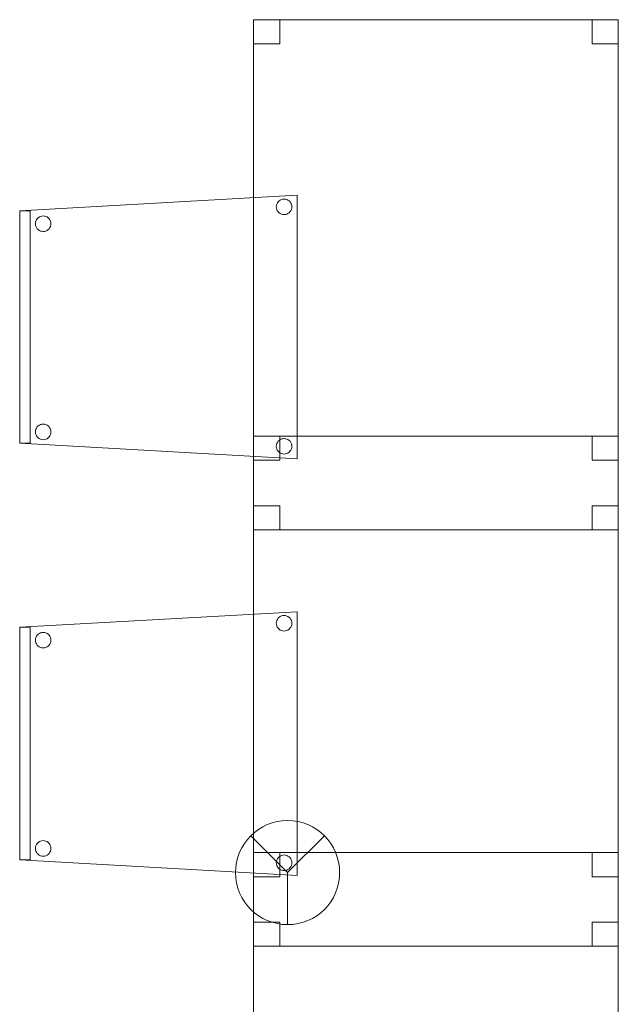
# Model space of a CAD drawing. Header units: metres. Extents: x 391.1 to 427.5, y 12.8 to 28.9.
# Tile 67 of 196: x 413.7 to 414.9, y 14.7 to 16.6. Entities that reach past the tile are written whole.
import ezdxf

# ---------------------------------------------------------------- set-up
doc = ezdxf.new("R2010")
doc.units = ezdxf.units.M
for name, color, linetype, lineweight in [('02_MOBILIARIO', 7, 'Continuous', 18), ('A-DETL-____-MBND', 7, 'Continuous', 18), ('A-DETL-GENF-OTLN', 7, 'Continuous', 18)]:
    doc.layers.add(name, color=color, linetype=linetype, lineweight=lineweight)

# ---------------------------------------------------------------- blocks, each defined once
blk = doc.blocks.new('Family - Taula 80X70_PA-152067-03_PCI_P0A')
at = {"layer": 'A-DETL-____-MBND', "color": 253, "true_color": 0xaaaaaa}
for p, q in [((0, 0.9336), (0, 0.98)), ((0, 0.98), (0.05, 0.98)), ((0.05, 0.98), (0, 0.98)), ((0, 0.98), (0, 0.9336)), ((0, 0), (0, 0.98)), ((0, 0.98), (0.7001, 0.98)), ((0.7001, 0.98), (0, 0.98)), ((0, 0.98), (0, 0)), ((0.05, 0.98), (0.05, 0.9336)), ((0.05, 0.9336), (0.05, 0.98)), ((0.6501, 0.9336), (0.6501, 0.98)), ((0.6501, 0.98), (0.7001, 0.98)), ((0.7001, 0.98), (0.6501, 0.98)), ((0.6501, 0.98), (0.6501, 0.9336)), ((0.7001, 0.98), (0.7001, 0)), ((0.7001, 0), (0.7001, 0.98)), ((0.7001, 0.98), (0.7001, 0.9336)), ((0.7001, 0.9336), (0.7001, 0.98)), ((0.05, 0.9336), (0, 0.9336)), ((0, 0.9336), (0.05, 0.9336)), ((0.7001, 0.9336), (0.6501, 0.9336)), ((0.6501, 0.9336), (0.7001, 0.9336)), ((0, 0), (0, 0.0464)), ((0, 0.0464), (0.05, 0.0464)), ((0.05, 0.0464), (0, 0.0464)), ((0, 0.0464), (0, 0)), ((0.05, 0.0464), (0.05, 0)), ((0.05, 0), (0.05, 0.0464)), ((0.6501, 0), (0.6501, 0.0464)), ((0.6501, 0.0464), (0.7001, 0.0464)), ((0.7001, 0.0464), (0.6501, 0.0464)), ((0.6501, 0.0464), (0.6501, 0)), ((0.7001, 0.0464), (0.7001, 0)), ((0.7001, 0), (0.7001, 0.0464)), ((0.7001, 0), (0, 0)), ((0.05, 0), (0, 0)), ((0, 0), (0.05, 0)), ((0.7001, 0), (0.6501, 0)), ((0.6501, 0), (0.7001, 0)), ((0, 0), (0.7001, 0))]:
    blk.add_line(p, q, dxfattribs=at)
blk = doc.blocks.new('Family - Cadira confident_PA-152196-03_PCI_P0A')
at = {"layer": 'A-DETL-____-MBND', "color": 253, "true_color": 0xaaaaaa}
for p, q in [((0, 0.4765), (0.5326, 0.5065)), ((0.5326, 0.5065), (0, 0.4765)), ((0.4946, 0.4918), (0.4961, 0.4939)), ((0.4961, 0.4939), (0.4946, 0.4918)), ((0.4961, 0.4939), (0.498, 0.4957)), ((0.498, 0.4957), (0.4961, 0.4939)), ((0.498, 0.4957), (0.5001, 0.4972)), ((0.5001, 0.4972), (0.498, 0.4957)), ((0.5001, 0.4972), (0.5025, 0.4983)), ((0.5025, 0.4983), (0.5001, 0.4972)), ((0.5025, 0.4983), (0.505, 0.4989)), ((0.505, 0.4989), (0.5025, 0.4983)), ((0.505, 0.4989), (0.5076, 0.4992)), ((0.5076, 0.4992), (0.505, 0.4989)), ((0.5076, 0.4992), (0.5102, 0.4989)), ((0.5102, 0.4989), (0.5076, 0.4992)), ((0.5102, 0.4989), (0.5127, 0.4982)), ((0.5127, 0.4982), (0.5102, 0.4989)), ((0.5127, 0.4982), (0.515, 0.4971)), ((0.515, 0.4971), (0.5127, 0.4982)), ((0.515, 0.4971), (0.5172, 0.4956)), ((0.5172, 0.4956), (0.515, 0.4971)), ((0.5172, 0.4956), (0.519, 0.4938)), ((0.519, 0.4938), (0.5172, 0.4956)), ((0.519, 0.4938), (0.5205, 0.4916)), ((0.5205, 0.4916), (0.519, 0.4938)), ((0.5326, 0.5065), (0.5326, 0)), ((0.5326, 0), (0.5326, 0.5065)), ((0, 0.4765), (0.02, 0.4765)), ((0, 0.03), (0, 0.4765)), ((0.02, 0.4765), (0, 0.4765)), ((0, 0.4765), (0, 0.03)), ((0, 0.03), (0, 0.4765)), ((0, 0.4765), (0, 0.03)), ((0.02, 0.4765), (0.02, 0.03)), ((0.02, 0.03), (0.02, 0.4765)), ((0.4926, 0.4843), (0.4928, 0.4869)), ((0.4928, 0.4869), (0.4926, 0.4843)), ((0.4928, 0.4817), (0.4926, 0.4843)), ((0.4926, 0.4843), (0.4928, 0.4817)), ((0.4928, 0.4869), (0.4935, 0.4894)), ((0.4935, 0.4894), (0.4928, 0.4869)), ((0.4935, 0.4792), (0.4928, 0.4817)), ((0.4928, 0.4817), (0.4935, 0.4792)), ((0.4935, 0.4894), (0.4946, 0.4918)), ((0.4946, 0.4918), (0.4935, 0.4894)), ((0.4945, 0.4768), (0.4935, 0.4792)), ((0.4935, 0.4792), (0.4945, 0.4768)), ((0.496, 0.4747), (0.4945, 0.4768)), ((0.4945, 0.4768), (0.496, 0.4747)), ((0.4979, 0.4728), (0.496, 0.4747)), ((0.496, 0.4747), (0.4979, 0.4728)), ((0.5189, 0.4746), (0.5171, 0.4727)), ((0.5171, 0.4727), (0.5189, 0.4746)), ((0.5204, 0.4767), (0.5189, 0.4746)), ((0.5189, 0.4746), (0.5204, 0.4767)), ((0.5215, 0.4791), (0.5204, 0.4767)), ((0.5204, 0.4767), (0.5215, 0.4791)), ((0.5205, 0.4916), (0.5216, 0.4893)), ((0.5216, 0.4893), (0.5205, 0.4916)), ((0.5222, 0.4816), (0.5215, 0.4791)), ((0.5215, 0.4791), (0.5222, 0.4816)), ((0.5216, 0.4893), (0.5222, 0.4868)), ((0.5222, 0.4868), (0.5216, 0.4893)), ((0.5222, 0.4868), (0.5224, 0.4842)), ((0.5224, 0.4842), (0.5222, 0.4868)), ((0.5224, 0.4842), (0.5222, 0.4816)), ((0.5222, 0.4816), (0.5224, 0.4842)), ((0.0302, 0.4519), (0.0304, 0.4545)), ((0.0304, 0.4545), (0.0302, 0.4519)), ((0.0304, 0.4545), (0.0311, 0.457)), ((0.0311, 0.457), (0.0304, 0.4545)), ((0.0311, 0.457), (0.0322, 0.4594)), ((0.0322, 0.4594), (0.0311, 0.457)), ((0.0322, 0.4594), (0.0337, 0.4615)), ((0.0337, 0.4615), (0.0322, 0.4594)), ((0.0337, 0.4615), (0.0356, 0.4633)), ((0.0356, 0.4633), (0.0337, 0.4615)), ((0.0356, 0.4633), (0.0377, 0.4648)), ((0.0377, 0.4648), (0.0356, 0.4633)), ((0.0377, 0.4648), (0.0401, 0.4659)), ((0.0401, 0.4659), (0.0377, 0.4648)), ((0.0401, 0.4659), (0.0426, 0.4666)), ((0.0426, 0.4666), (0.0401, 0.4659)), ((0.0426, 0.4666), (0.0452, 0.4668)), ((0.0452, 0.4668), (0.0426, 0.4666)), ((0.0452, 0.4668), (0.0478, 0.4666)), ((0.0478, 0.4666), (0.0452, 0.4668)), ((0.0478, 0.4666), (0.0503, 0.4659)), ((0.0503, 0.4659), (0.0478, 0.4666)), ((0.0503, 0.4659), (0.0526, 0.4648)), ((0.0526, 0.4648), (0.0503, 0.4659)), ((0.0526, 0.4648), (0.0548, 0.4633)), ((0.0548, 0.4633), (0.0526, 0.4648)), ((0.0548, 0.4633), (0.0566, 0.4614)), ((0.0566, 0.4614), (0.0548, 0.4633)), ((0.0566, 0.4614), (0.0581, 0.4593)), ((0.0581, 0.4593), (0.0566, 0.4614)), ((0.0581, 0.4593), (0.0592, 0.4569)), ((0.0592, 0.4569), (0.0581, 0.4593)), ((0.0592, 0.4569), (0.0598, 0.4544)), ((0.0598, 0.4544), (0.0592, 0.4569)), ((0.0598, 0.4544), (0.06, 0.4518)), ((0.06, 0.4518), (0.0598, 0.4544)), ((0.5, 0.4713), (0.4979, 0.4728)), ((0.4979, 0.4728), (0.5, 0.4713)), ((0.5023, 0.4702), (0.5, 0.4713)), ((0.5, 0.4713), (0.5023, 0.4702)), ((0.5049, 0.4695), (0.5023, 0.4702)), ((0.5023, 0.4702), (0.5049, 0.4695)), ((0.5074, 0.4693), (0.5049, 0.4695)), ((0.5049, 0.4695), (0.5074, 0.4693)), ((0.51, 0.4695), (0.5074, 0.4693)), ((0.5074, 0.4693), (0.51, 0.4695)), ((0.5126, 0.4702), (0.51, 0.4695)), ((0.51, 0.4695), (0.5126, 0.4702)), ((0.5149, 0.4713), (0.5126, 0.4702)), ((0.5126, 0.4702), (0.5149, 0.4713)), ((0.5171, 0.4727), (0.5149, 0.4713)), ((0.5149, 0.4713), (0.5171, 0.4727)), ((0.0304, 0.4493), (0.0302, 0.4519)), ((0.0302, 0.4519), (0.0304, 0.4493)), ((0.031, 0.4468), (0.0304, 0.4493)), ((0.0304, 0.4493), (0.031, 0.4468)), ((0.0321, 0.4445), (0.031, 0.4468)), ((0.031, 0.4468), (0.0321, 0.4445)), ((0.0336, 0.4423), (0.0321, 0.4445)), ((0.0321, 0.4445), (0.0336, 0.4423)), ((0.0355, 0.4405), (0.0336, 0.4423)), ((0.0336, 0.4423), (0.0355, 0.4405)), ((0.0376, 0.439), (0.0355, 0.4405)), ((0.0355, 0.4405), (0.0376, 0.439)), ((0.0399, 0.4378), (0.0376, 0.439)), ((0.0376, 0.439), (0.0399, 0.4378)), ((0.0424, 0.4372), (0.0399, 0.4378)), ((0.0399, 0.4378), (0.0424, 0.4372)), ((0.045, 0.4369), (0.0424, 0.4372)), ((0.0424, 0.4372), (0.045, 0.4369)), ((0.0476, 0.4371), (0.045, 0.4369)), ((0.045, 0.4369), (0.0476, 0.4371)), ((0.0502, 0.4378), (0.0476, 0.4371)), ((0.0476, 0.4371), (0.0502, 0.4378)), ((0.0525, 0.4389), (0.0502, 0.4378)), ((0.0502, 0.4378), (0.0525, 0.4389)), ((0.0547, 0.4404), (0.0525, 0.4389)), ((0.0525, 0.4389), (0.0547, 0.4404)), ((0.0565, 0.4422), (0.0547, 0.4404)), ((0.0547, 0.4404), (0.0565, 0.4422)), ((0.058, 0.4443), (0.0565, 0.4422)), ((0.0565, 0.4422), (0.058, 0.4443)), ((0.0591, 0.4467), (0.058, 0.4443)), ((0.058, 0.4443), (0.0591, 0.4467)), ((0.0598, 0.4492), (0.0591, 0.4467)), ((0.0591, 0.4467), (0.0598, 0.4492)), ((0.06, 0.4518), (0.0598, 0.4492)), ((0.0598, 0.4492), (0.06, 0.4518)), ((0.0304, 0.0545), (0.0311, 0.057)), ((0.0311, 0.057), (0.0304, 0.0545)), ((0.0311, 0.057), (0.0322, 0.0594)), ((0.0322, 0.0594), (0.0311, 0.057)), ((0.0322, 0.0594), (0.0337, 0.0615)), ((0.0337, 0.0615), (0.0322, 0.0594)), ((0.0337, 0.0615), (0.0356, 0.0633)), ((0.0356, 0.0633), (0.0337, 0.0615)), ((0.0356, 0.0633), (0.0377, 0.0648)), ((0.0377, 0.0648), (0.0356, 0.0633)), ((0.0377, 0.0648), (0.0401, 0.0659)), ((0.0401, 0.0659), (0.0377, 0.0648)), ((0.0401, 0.0659), (0.0426, 0.0666)), ((0.0426, 0.0666), (0.0401, 0.0659)), ((0.0426, 0.0666), (0.0452, 0.0668)), ((0.0452, 0.0668), (0.0426, 0.0666)), ((0.0452, 0.0668), (0.0478, 0.0666)), ((0.0478, 0.0666), (0.0452, 0.0668)), ((0.0478, 0.0666), (0.0503, 0.0659)), ((0.0503, 0.0659), (0.0478, 0.0666)), ((0.0503, 0.0659), (0.0526, 0.0648)), ((0.0526, 0.0648), (0.0503, 0.0659)), ((0.0526, 0.0648), (0.0548, 0.0633)), ((0.0548, 0.0633), (0.0526, 0.0648)), ((0.0548, 0.0633), (0.0566, 0.0614)), ((0.0566, 0.0614), (0.0548, 0.0633)), ((0.0566, 0.0614), (0.0581, 0.0593)), ((0.0581, 0.0593), (0.0566, 0.0614)), ((0.0581, 0.0593), (0.0592, 0.0569)), ((0.0592, 0.0569), (0.0581, 0.0593)), ((0.0592, 0.0569), (0.0598, 0.0544)), ((0.0598, 0.0544), (0.0592, 0.0569)), ((0.0302, 0.0519), (0.0304, 0.0545)), ((0.0304, 0.0545), (0.0302, 0.0519)), ((0.0304, 0.0493), (0.0302, 0.0519)), ((0.0302, 0.0519), (0.0304, 0.0493)), ((0.031, 0.0468), (0.0304, 0.0493)), ((0.0304, 0.0493), (0.031, 0.0468)), ((0.0321, 0.0445), (0.031, 0.0468)), ((0.031, 0.0468), (0.0321, 0.0445)), ((0.0336, 0.0423), (0.0321, 0.0445)), ((0.0321, 0.0445), (0.0336, 0.0423)), ((0.0355, 0.0405), (0.0336, 0.0423)), ((0.0336, 0.0423), (0.0355, 0.0405)), ((0.0376, 0.039), (0.0355, 0.0405)), ((0.0355, 0.0405), (0.0376, 0.039)), ((0.0399, 0.0378), (0.0376, 0.039)), ((0.0376, 0.039), (0.0399, 0.0378)), ((0.0424, 0.0372), (0.0399, 0.0378)), ((0.0399, 0.0378), (0.0424, 0.0372)), ((0.0525, 0.0389), (0.0502, 0.0378)), ((0.0502, 0.0378), (0.0525, 0.0389)), ((0.0547, 0.0404), (0.0525, 0.0389)), ((0.0525, 0.0389), (0.0547, 0.0404)), ((0.0565, 0.0422), (0.0547, 0.0404)), ((0.0547, 0.0404), (0.0565, 0.0422)), ((0.058, 0.0443), (0.0565, 0.0422)), ((0.0565, 0.0422), (0.058, 0.0443)), ((0.0591, 0.0467), (0.058, 0.0443)), ((0.058, 0.0443), (0.0591, 0.0467)), ((0.0598, 0.0492), (0.0591, 0.0467)), ((0.0591, 0.0467), (0.0598, 0.0492)), ((0.0598, 0.0544), (0.06, 0.0518)), ((0.06, 0.0518), (0.0598, 0.0544)), ((0.06, 0.0518), (0.0598, 0.0492)), ((0.0598, 0.0492), (0.06, 0.0518)), ((0.5001, 0.0372), (0.5025, 0.0383)), ((0.5025, 0.0383), (0.5001, 0.0372)), ((0.5025, 0.0383), (0.505, 0.0389)), ((0.505, 0.0389), (0.5025, 0.0383)), ((0.505, 0.0389), (0.5076, 0.0392)), ((0.5076, 0.0392), (0.505, 0.0389)), ((0.5076, 0.0392), (0.5102, 0.0389)), ((0.5102, 0.0389), (0.5076, 0.0392)), ((0.5102, 0.0389), (0.5127, 0.0382)), ((0.5127, 0.0382), (0.5102, 0.0389)), ((0.5127, 0.0382), (0.515, 0.0371)), ((0.515, 0.0371), (0.5127, 0.0382)), ((0.02, 0.03), (0, 0.03)), ((0, 0.03), (0.02, 0.03)), ((0.5326, 0), (0, 0.03)), ((0, 0.03), (0.5326, 0)), ((0.045, 0.0369), (0.0424, 0.0372)), ((0.0424, 0.0372), (0.045, 0.0369)), ((0.0476, 0.0371), (0.045, 0.0369)), ((0.045, 0.0369), (0.0476, 0.0371)), ((0.0502, 0.0378), (0.0476, 0.0371)), ((0.0476, 0.0371), (0.0502, 0.0378)), ((0.4926, 0.0243), (0.4928, 0.0269)), ((0.4928, 0.0269), (0.4926, 0.0243)), ((0.4928, 0.0217), (0.4926, 0.0243)), ((0.4926, 0.0243), (0.4928, 0.0217)), ((0.4928, 0.0269), (0.4935, 0.0294)), ((0.4935, 0.0294), (0.4928, 0.0269)), ((0.4935, 0.0192), (0.4928, 0.0217)), ((0.4928, 0.0217), (0.4935, 0.0192)), ((0.4935, 0.0294), (0.4946, 0.0318)), ((0.4946, 0.0318), (0.4935, 0.0294)), ((0.4945, 0.0168), (0.4935, 0.0192)), ((0.4935, 0.0192), (0.4945, 0.0168)), ((0.4946, 0.0318), (0.4961, 0.0339)), ((0.4961, 0.0339), (0.4946, 0.0318)), ((0.4961, 0.0339), (0.498, 0.0357)), ((0.498, 0.0357), (0.4961, 0.0339)), ((0.498, 0.0357), (0.5001, 0.0372)), ((0.5001, 0.0372), (0.498, 0.0357)), ((0.515, 0.0371), (0.5172, 0.0356)), ((0.5172, 0.0356), (0.515, 0.0371)), ((0.5172, 0.0356), (0.519, 0.0338)), ((0.519, 0.0338), (0.5172, 0.0356)), ((0.519, 0.0338), (0.5205, 0.0316)), ((0.5205, 0.0316), (0.519, 0.0338)), ((0.5215, 0.0191), (0.5204, 0.0167)), ((0.5204, 0.0167), (0.5215, 0.0191)), ((0.5205, 0.0316), (0.5216, 0.0293)), ((0.5216, 0.0293), (0.5205, 0.0316)), ((0.5222, 0.0216), (0.5215, 0.0191)), ((0.5215, 0.0191), (0.5222, 0.0216)), ((0.5216, 0.0293), (0.5222, 0.0268)), ((0.5222, 0.0268), (0.5216, 0.0293)), ((0.5222, 0.0268), (0.5224, 0.0242)), ((0.5224, 0.0242), (0.5222, 0.0268)), ((0.5224, 0.0242), (0.5222, 0.0216)), ((0.5222, 0.0216), (0.5224, 0.0242)), ((0.496, 0.0147), (0.4945, 0.0168)), ((0.4945, 0.0168), (0.496, 0.0147)), ((0.4979, 0.0128), (0.496, 0.0147)), ((0.496, 0.0147), (0.4979, 0.0128)), ((0.5, 0.0113), (0.4979, 0.0128)), ((0.4979, 0.0128), (0.5, 0.0113)), ((0.5023, 0.0102), (0.5, 0.0113)), ((0.5, 0.0113), (0.5023, 0.0102)), ((0.5049, 0.0095), (0.5023, 0.0102)), ((0.5023, 0.0102), (0.5049, 0.0095)), ((0.5074, 0.0093), (0.5049, 0.0095)), ((0.5049, 0.0095), (0.5074, 0.0093)), ((0.51, 0.0095), (0.5074, 0.0093)), ((0.5074, 0.0093), (0.51, 0.0095)), ((0.5126, 0.0102), (0.51, 0.0095)), ((0.51, 0.0095), (0.5126, 0.0102)), ((0.5149, 0.0113), (0.5126, 0.0102)), ((0.5126, 0.0102), (0.5149, 0.0113)), ((0.5171, 0.0127), (0.5149, 0.0113)), ((0.5149, 0.0113), (0.5171, 0.0127)), ((0.5189, 0.0146), (0.5171, 0.0127)), ((0.5171, 0.0127), (0.5189, 0.0146)), ((0.5204, 0.0167), (0.5189, 0.0146)), ((0.5189, 0.0146), (0.5204, 0.0167))]:
    blk.add_line(p, q, dxfattribs=at)
blk = doc.blocks.new('Family - Taula 80X70_PA-152407-03_PCI_P0A')
at = {"layer": 'A-DETL-____-MBND', "color": 253, "true_color": 0xaaaaaa}
for p, q in [((0, 0.9336), (0, 0.98)), ((0, 0.98), (0.05, 0.98)), ((0.05, 0.98), (0, 0.98)), ((0, 0.98), (0, 0.9336)), ((0, 0), (0, 0.98)), ((0, 0.98), (0.7001, 0.98)), ((0.7001, 0.98), (0, 0.98)), ((0, 0.98), (0, 0)), ((0.05, 0.98), (0.05, 0.9336)), ((0.05, 0.9336), (0.05, 0.98)), ((0.6501, 0.9336), (0.6501, 0.98)), ((0.6501, 0.98), (0.7001, 0.98)), ((0.7001, 0.98), (0.6501, 0.98)), ((0.6501, 0.98), (0.6501, 0.9336)), ((0.7001, 0.98), (0.7001, 0)), ((0.7001, 0), (0.7001, 0.98)), ((0.7001, 0.98), (0.7001, 0.9336)), ((0.7001, 0.9336), (0.7001, 0.98)), ((0.05, 0.9336), (0, 0.9336)), ((0, 0.9336), (0.05, 0.9336)), ((0.7001, 0.9336), (0.6501, 0.9336)), ((0.6501, 0.9336), (0.7001, 0.9336)), ((0, 0), (0, 0.0464)), ((0, 0.0464), (0.05, 0.0464)), ((0.05, 0.0464), (0, 0.0464)), ((0, 0.0464), (0, 0)), ((0.05, 0.0464), (0.05, 0)), ((0.05, 0), (0.05, 0.0464)), ((0.6501, 0), (0.6501, 0.0464)), ((0.6501, 0.0464), (0.7001, 0.0464)), ((0.7001, 0.0464), (0.6501, 0.0464)), ((0.6501, 0.0464), (0.6501, 0)), ((0.7001, 0.0464), (0.7001, 0)), ((0.7001, 0), (0.7001, 0.0464)), ((0.7001, 0), (0, 0)), ((0.05, 0), (0, 0)), ((0, 0), (0.05, 0)), ((0.7001, 0), (0.6501, 0)), ((0.6501, 0), (0.7001, 0)), ((0, 0), (0.7001, 0))]:
    blk.add_line(p, q, dxfattribs=at)
blk = doc.blocks.new('Family - Taula 80X70_PA-152665-03_PCI_P0A')
at = {"layer": 'A-DETL-____-MBND', "color": 253, "true_color": 0xaaaaaa}
for p, q in [((0, 0.9336), (0, 0.98)), ((0, 0.98), (0.05, 0.98)), ((0.05, 0.98), (0, 0.98)), ((0, 0.98), (0, 0.9336)), ((0, 0), (0, 0.98)), ((0, 0.98), (0.7001, 0.98)), ((0.7001, 0.98), (0, 0.98)), ((0, 0.98), (0, 0)), ((0.05, 0.98), (0.05, 0.9336)), ((0.05, 0.9336), (0.05, 0.98)), ((0.6501, 0.9336), (0.6501, 0.98)), ((0.6501, 0.98), (0.7001, 0.98)), ((0.7001, 0.98), (0.6501, 0.98)), ((0.6501, 0.98), (0.6501, 0.9336)), ((0.7001, 0.98), (0.7001, 0)), ((0.7001, 0), (0.7001, 0.98)), ((0.7001, 0.98), (0.7001, 0.9336)), ((0.7001, 0.9336), (0.7001, 0.98)), ((0.05, 0.9336), (0, 0.9336)), ((0, 0.9336), (0.05, 0.9336)), ((0.7001, 0.9336), (0.6501, 0.9336)), ((0.6501, 0.9336), (0.7001, 0.9336)), ((0, 0), (0, 0.0464)), ((0, 0.0464), (0.05, 0.0464)), ((0.05, 0.0464), (0, 0.0464)), ((0, 0.0464), (0, 0)), ((0.05, 0.0464), (0.05, 0)), ((0.05, 0), (0.05, 0.0464)), ((0.6501, 0), (0.6501, 0.0464)), ((0.6501, 0.0464), (0.7001, 0.0464)), ((0.7001, 0.0464), (0.6501, 0.0464)), ((0.6501, 0.0464), (0.6501, 0)), ((0.7001, 0.0464), (0.7001, 0)), ((0.7001, 0), (0.7001, 0.0464)), ((0.05, 0), (0, 0)), ((0, 0), (0.05, 0)), ((0.7001, 0), (0, 0)), ((0.7001, 0), (0.6501, 0)), ((0.6501, 0), (0.7001, 0)), ((0, 0), (0.7001, 0))]:
    blk.add_line(p, q, dxfattribs=at)
blk = doc.blocks.new('Family - Cadira confident_PA-152678-03_PCI_P0A')
at = {"layer": 'A-DETL-____-MBND', "color": 253, "true_color": 0xaaaaaa}
for p, q in [((0, 0.4765), (0.5326, 0.5065)), ((0.5326, 0.5065), (0, 0.4765)), ((0.4946, 0.4918), (0.4961, 0.4939)), ((0.4961, 0.4939), (0.4946, 0.4918)), ((0.4961, 0.4939), (0.498, 0.4957)), ((0.498, 0.4957), (0.4961, 0.4939)), ((0.498, 0.4957), (0.5001, 0.4972)), ((0.5001, 0.4972), (0.498, 0.4957)), ((0.5001, 0.4972), (0.5025, 0.4983)), ((0.5025, 0.4983), (0.5001, 0.4972)), ((0.5025, 0.4983), (0.505, 0.4989)), ((0.505, 0.4989), (0.5025, 0.4983)), ((0.505, 0.4989), (0.5076, 0.4992)), ((0.5076, 0.4992), (0.505, 0.4989)), ((0.5076, 0.4992), (0.5102, 0.4989)), ((0.5102, 0.4989), (0.5076, 0.4992)), ((0.5102, 0.4989), (0.5127, 0.4982)), ((0.5127, 0.4982), (0.5102, 0.4989)), ((0.5127, 0.4982), (0.515, 0.4971)), ((0.515, 0.4971), (0.5127, 0.4982)), ((0.515, 0.4971), (0.5172, 0.4956)), ((0.5172, 0.4956), (0.515, 0.4971)), ((0.5172, 0.4956), (0.519, 0.4938)), ((0.519, 0.4938), (0.5172, 0.4956)), ((0.519, 0.4938), (0.5205, 0.4916)), ((0.5205, 0.4916), (0.519, 0.4938)), ((0.5326, 0.5065), (0.5326, 0)), ((0.5326, 0), (0.5326, 0.5065)), ((0, 0.03), (0, 0.4765)), ((0, 0.4765), (0, 0.03)), ((0, 0.4765), (0.02, 0.4765)), ((0, 0.03), (0, 0.4765)), ((0.02, 0.4765), (0, 0.4765)), ((0, 0.4765), (0, 0.03)), ((0.02, 0.4765), (0.02, 0.03)), ((0.02, 0.03), (0.02, 0.4765)), ((0.4926, 0.4843), (0.4928, 0.4869)), ((0.4928, 0.4869), (0.4926, 0.4843)), ((0.4928, 0.4817), (0.4926, 0.4843)), ((0.4926, 0.4843), (0.4928, 0.4817)), ((0.4928, 0.4869), (0.4935, 0.4894)), ((0.4935, 0.4894), (0.4928, 0.4869)), ((0.4935, 0.4792), (0.4928, 0.4817)), ((0.4928, 0.4817), (0.4935, 0.4792)), ((0.4935, 0.4894), (0.4946, 0.4918)), ((0.4946, 0.4918), (0.4935, 0.4894)), ((0.4945, 0.4768), (0.4935, 0.4792)), ((0.4935, 0.4792), (0.4945, 0.4768)), ((0.496, 0.4747), (0.4945, 0.4768)), ((0.4945, 0.4768), (0.496, 0.4747)), ((0.4979, 0.4728), (0.496, 0.4747)), ((0.496, 0.4747), (0.4979, 0.4728)), ((0.5189, 0.4746), (0.5171, 0.4727)), ((0.5171, 0.4727), (0.5189, 0.4746)), ((0.5204, 0.4767), (0.5189, 0.4746)), ((0.5189, 0.4746), (0.5204, 0.4767)), ((0.5215, 0.4791), (0.5204, 0.4767)), ((0.5204, 0.4767), (0.5215, 0.4791)), ((0.5205, 0.4916), (0.5216, 0.4893)), ((0.5216, 0.4893), (0.5205, 0.4916)), ((0.5222, 0.4816), (0.5215, 0.4791)), ((0.5215, 0.4791), (0.5222, 0.4816)), ((0.5216, 0.4893), (0.5222, 0.4868)), ((0.5222, 0.4868), (0.5216, 0.4893)), ((0.5222, 0.4868), (0.5224, 0.4842)), ((0.5224, 0.4842), (0.5222, 0.4868)), ((0.5224, 0.4842), (0.5222, 0.4816)), ((0.5222, 0.4816), (0.5224, 0.4842)), ((0.0302, 0.4519), (0.0304, 0.4545)), ((0.0304, 0.4545), (0.0302, 0.4519)), ((0.0304, 0.4545), (0.0311, 0.457)), ((0.0311, 0.457), (0.0304, 0.4545)), ((0.0311, 0.457), (0.0322, 0.4594)), ((0.0322, 0.4594), (0.0311, 0.457)), ((0.0322, 0.4594), (0.0337, 0.4615)), ((0.0337, 0.4615), (0.0322, 0.4594)), ((0.0337, 0.4615), (0.0356, 0.4633)), ((0.0356, 0.4633), (0.0337, 0.4615)), ((0.0356, 0.4633), (0.0377, 0.4648)), ((0.0377, 0.4648), (0.0356, 0.4633)), ((0.0377, 0.4648), (0.0401, 0.4659)), ((0.0401, 0.4659), (0.0377, 0.4648)), ((0.0401, 0.4659), (0.0426, 0.4666)), ((0.0426, 0.4666), (0.0401, 0.4659)), ((0.0426, 0.4666), (0.0452, 0.4668)), ((0.0452, 0.4668), (0.0426, 0.4666)), ((0.0452, 0.4668), (0.0478, 0.4666)), ((0.0478, 0.4666), (0.0452, 0.4668)), ((0.0478, 0.4666), (0.0503, 0.4659)), ((0.0503, 0.4659), (0.0478, 0.4666)), ((0.0503, 0.4659), (0.0526, 0.4648)), ((0.0526, 0.4648), (0.0503, 0.4659)), ((0.0526, 0.4648), (0.0548, 0.4633)), ((0.0548, 0.4633), (0.0526, 0.4648)), ((0.0548, 0.4633), (0.0566, 0.4614)), ((0.0566, 0.4614), (0.0548, 0.4633)), ((0.0566, 0.4614), (0.0581, 0.4593)), ((0.0581, 0.4593), (0.0566, 0.4614)), ((0.0581, 0.4593), (0.0592, 0.4569)), ((0.0592, 0.4569), (0.0581, 0.4593)), ((0.0592, 0.4569), (0.0598, 0.4544)), ((0.0598, 0.4544), (0.0592, 0.4569)), ((0.0598, 0.4544), (0.06, 0.4518)), ((0.06, 0.4518), (0.0598, 0.4544)), ((0.5, 0.4713), (0.4979, 0.4728)), ((0.4979, 0.4728), (0.5, 0.4713)), ((0.5023, 0.4702), (0.5, 0.4713)), ((0.5, 0.4713), (0.5023, 0.4702)), ((0.5049, 0.4695), (0.5023, 0.4702)), ((0.5023, 0.4702), (0.5049, 0.4695)), ((0.5074, 0.4693), (0.5049, 0.4695)), ((0.5049, 0.4695), (0.5074, 0.4693)), ((0.51, 0.4695), (0.5074, 0.4693)), ((0.5074, 0.4693), (0.51, 0.4695)), ((0.5126, 0.4702), (0.51, 0.4695)), ((0.51, 0.4695), (0.5126, 0.4702)), ((0.5149, 0.4713), (0.5126, 0.4702)), ((0.5126, 0.4702), (0.5149, 0.4713)), ((0.5171, 0.4727), (0.5149, 0.4713)), ((0.5149, 0.4713), (0.5171, 0.4727)), ((0.0304, 0.4493), (0.0302, 0.4519)), ((0.0302, 0.4519), (0.0304, 0.4493)), ((0.031, 0.4468), (0.0304, 0.4493)), ((0.0304, 0.4493), (0.031, 0.4468)), ((0.0321, 0.4445), (0.031, 0.4468)), ((0.031, 0.4468), (0.0321, 0.4445)), ((0.0336, 0.4423), (0.0321, 0.4445)), ((0.0321, 0.4445), (0.0336, 0.4423)), ((0.0355, 0.4405), (0.0336, 0.4423)), ((0.0336, 0.4423), (0.0355, 0.4405)), ((0.0376, 0.439), (0.0355, 0.4405)), ((0.0355, 0.4405), (0.0376, 0.439)), ((0.0399, 0.4378), (0.0376, 0.439)), ((0.0376, 0.439), (0.0399, 0.4378)), ((0.0424, 0.4372), (0.0399, 0.4378)), ((0.0399, 0.4378), (0.0424, 0.4372)), ((0.045, 0.4369), (0.0424, 0.4372)), ((0.0424, 0.4372), (0.045, 0.4369)), ((0.0476, 0.4371), (0.045, 0.4369)), ((0.045, 0.4369), (0.0476, 0.4371)), ((0.0502, 0.4378), (0.0476, 0.4371)), ((0.0476, 0.4371), (0.0502, 0.4378)), ((0.0525, 0.4389), (0.0502, 0.4378)), ((0.0502, 0.4378), (0.0525, 0.4389)), ((0.0547, 0.4404), (0.0525, 0.4389)), ((0.0525, 0.4389), (0.0547, 0.4404)), ((0.0565, 0.4422), (0.0547, 0.4404)), ((0.0547, 0.4404), (0.0565, 0.4422)), ((0.058, 0.4443), (0.0565, 0.4422)), ((0.0565, 0.4422), (0.058, 0.4443)), ((0.0591, 0.4467), (0.058, 0.4443)), ((0.058, 0.4443), (0.0591, 0.4467)), ((0.0598, 0.4492), (0.0591, 0.4467)), ((0.0591, 0.4467), (0.0598, 0.4492)), ((0.06, 0.4518), (0.0598, 0.4492)), ((0.0598, 0.4492), (0.06, 0.4518)), ((0.0304, 0.0545), (0.0311, 0.057)), ((0.0311, 0.057), (0.0304, 0.0545)), ((0.0311, 0.057), (0.0322, 0.0594)), ((0.0322, 0.0594), (0.0311, 0.057)), ((0.0322, 0.0594), (0.0337, 0.0615)), ((0.0337, 0.0615), (0.0322, 0.0594)), ((0.0337, 0.0615), (0.0356, 0.0633)), ((0.0356, 0.0633), (0.0337, 0.0615)), ((0.0356, 0.0633), (0.0377, 0.0648)), ((0.0377, 0.0648), (0.0356, 0.0633)), ((0.0377, 0.0648), (0.0401, 0.0659)), ((0.0401, 0.0659), (0.0377, 0.0648)), ((0.0401, 0.0659), (0.0426, 0.0666)), ((0.0426, 0.0666), (0.0401, 0.0659)), ((0.0426, 0.0666), (0.0452, 0.0668)), ((0.0452, 0.0668), (0.0426, 0.0666)), ((0.0452, 0.0668), (0.0478, 0.0666)), ((0.0478, 0.0666), (0.0452, 0.0668)), ((0.0478, 0.0666), (0.0503, 0.0659)), ((0.0503, 0.0659), (0.0478, 0.0666)), ((0.0503, 0.0659), (0.0526, 0.0648)), ((0.0526, 0.0648), (0.0503, 0.0659)), ((0.0526, 0.0648), (0.0548, 0.0633)), ((0.0548, 0.0633), (0.0526, 0.0648)), ((0.0548, 0.0633), (0.0566, 0.0614)), ((0.0566, 0.0614), (0.0548, 0.0633)), ((0.0566, 0.0614), (0.0581, 0.0593)), ((0.0581, 0.0593), (0.0566, 0.0614)), ((0.0581, 0.0593), (0.0592, 0.0569)), ((0.0592, 0.0569), (0.0581, 0.0593)), ((0.0592, 0.0569), (0.0598, 0.0544)), ((0.0598, 0.0544), (0.0592, 0.0569)), ((0.0302, 0.0519), (0.0304, 0.0545)), ((0.0304, 0.0545), (0.0302, 0.0519)), ((0.0304, 0.0493), (0.0302, 0.0519)), ((0.0302, 0.0519), (0.0304, 0.0493)), ((0.031, 0.0468), (0.0304, 0.0493)), ((0.0304, 0.0493), (0.031, 0.0468)), ((0.0321, 0.0445), (0.031, 0.0468)), ((0.031, 0.0468), (0.0321, 0.0445)), ((0.0336, 0.0423), (0.0321, 0.0445)), ((0.0321, 0.0445), (0.0336, 0.0423)), ((0.0355, 0.0405), (0.0336, 0.0423)), ((0.0336, 0.0423), (0.0355, 0.0405)), ((0.0376, 0.039), (0.0355, 0.0405)), ((0.0355, 0.0405), (0.0376, 0.039)), ((0.0399, 0.0378), (0.0376, 0.039)), ((0.0376, 0.039), (0.0399, 0.0378)), ((0.0424, 0.0372), (0.0399, 0.0378)), ((0.0399, 0.0378), (0.0424, 0.0372)), ((0.0525, 0.0389), (0.0502, 0.0378)), ((0.0502, 0.0378), (0.0525, 0.0389)), ((0.0547, 0.0404), (0.0525, 0.0389)), ((0.0525, 0.0389), (0.0547, 0.0404)), ((0.0565, 0.0422), (0.0547, 0.0404)), ((0.0547, 0.0404), (0.0565, 0.0422)), ((0.058, 0.0443), (0.0565, 0.0422)), ((0.0565, 0.0422), (0.058, 0.0443)), ((0.0591, 0.0467), (0.058, 0.0443)), ((0.058, 0.0443), (0.0591, 0.0467)), ((0.0598, 0.0492), (0.0591, 0.0467)), ((0.0591, 0.0467), (0.0598, 0.0492)), ((0.0598, 0.0544), (0.06, 0.0518)), ((0.06, 0.0518), (0.0598, 0.0544)), ((0.06, 0.0518), (0.0598, 0.0492)), ((0.0598, 0.0492), (0.06, 0.0518)), ((0.5001, 0.0372), (0.5025, 0.0383)), ((0.5025, 0.0383), (0.5001, 0.0372)), ((0.5025, 0.0383), (0.505, 0.0389)), ((0.505, 0.0389), (0.5025, 0.0383)), ((0.505, 0.0389), (0.5076, 0.0392)), ((0.5076, 0.0392), (0.505, 0.0389)), ((0.5076, 0.0392), (0.5102, 0.0389)), ((0.5102, 0.0389), (0.5076, 0.0392)), ((0.5102, 0.0389), (0.5127, 0.0382)), ((0.5127, 0.0382), (0.5102, 0.0389)), ((0.5127, 0.0382), (0.515, 0.0371)), ((0.515, 0.0371), (0.5127, 0.0382)), ((0.5326, 0), (0, 0.03)), ((0, 0.03), (0.5326, 0)), ((0.02, 0.03), (0, 0.03)), ((0, 0.03), (0.02, 0.03)), ((0.045, 0.0369), (0.0424, 0.0372)), ((0.0424, 0.0372), (0.045, 0.0369)), ((0.0476, 0.0371), (0.045, 0.0369)), ((0.045, 0.0369), (0.0476, 0.0371)), ((0.0502, 0.0378), (0.0476, 0.0371)), ((0.0476, 0.0371), (0.0502, 0.0378)), ((0.4926, 0.0243), (0.4928, 0.0269)), ((0.4928, 0.0269), (0.4926, 0.0243)), ((0.4928, 0.0217), (0.4926, 0.0243)), ((0.4926, 0.0243), (0.4928, 0.0217)), ((0.4928, 0.0269), (0.4935, 0.0294)), ((0.4935, 0.0294), (0.4928, 0.0269)), ((0.4935, 0.0192), (0.4928, 0.0217)), ((0.4928, 0.0217), (0.4935, 0.0192)), ((0.4935, 0.0294), (0.4946, 0.0318)), ((0.4946, 0.0318), (0.4935, 0.0294)), ((0.4945, 0.0168), (0.4935, 0.0192)), ((0.4935, 0.0192), (0.4945, 0.0168)), ((0.4946, 0.0318), (0.4961, 0.0339)), ((0.4961, 0.0339), (0.4946, 0.0318)), ((0.4961, 0.0339), (0.498, 0.0357)), ((0.498, 0.0357), (0.4961, 0.0339)), ((0.498, 0.0357), (0.5001, 0.0372)), ((0.5001, 0.0372), (0.498, 0.0357)), ((0.515, 0.0371), (0.5172, 0.0356)), ((0.5172, 0.0356), (0.515, 0.0371)), ((0.5172, 0.0356), (0.519, 0.0338)), ((0.519, 0.0338), (0.5172, 0.0356)), ((0.519, 0.0338), (0.5205, 0.0316)), ((0.5205, 0.0316), (0.519, 0.0338)), ((0.5215, 0.0191), (0.5204, 0.0167)), ((0.5204, 0.0167), (0.5215, 0.0191)), ((0.5205, 0.0316), (0.5216, 0.0293)), ((0.5216, 0.0293), (0.5205, 0.0316)), ((0.5222, 0.0216), (0.5215, 0.0191)), ((0.5215, 0.0191), (0.5222, 0.0216)), ((0.5216, 0.0293), (0.5222, 0.0268)), ((0.5222, 0.0268), (0.5216, 0.0293)), ((0.5222, 0.0268), (0.5224, 0.0242)), ((0.5224, 0.0242), (0.5222, 0.0268)), ((0.5224, 0.0242), (0.5222, 0.0216)), ((0.5222, 0.0216), (0.5224, 0.0242)), ((0.496, 0.0147), (0.4945, 0.0168)), ((0.4945, 0.0168), (0.496, 0.0147)), ((0.4979, 0.0128), (0.496, 0.0147)), ((0.496, 0.0147), (0.4979, 0.0128)), ((0.5, 0.0113), (0.4979, 0.0128)), ((0.4979, 0.0128), (0.5, 0.0113)), ((0.5023, 0.0102), (0.5, 0.0113)), ((0.5, 0.0113), (0.5023, 0.0102)), ((0.5049, 0.0095), (0.5023, 0.0102)), ((0.5023, 0.0102), (0.5049, 0.0095)), ((0.5074, 0.0093), (0.5049, 0.0095)), ((0.5049, 0.0095), (0.5074, 0.0093)), ((0.51, 0.0095), (0.5074, 0.0093)), ((0.5074, 0.0093), (0.51, 0.0095)), ((0.5126, 0.0102), (0.51, 0.0095)), ((0.51, 0.0095), (0.5126, 0.0102)), ((0.5149, 0.0113), (0.5126, 0.0102)), ((0.5126, 0.0102), (0.5149, 0.0113)), ((0.5171, 0.0127), (0.5149, 0.0113)), ((0.5149, 0.0113), (0.5171, 0.0127)), ((0.5189, 0.0146), (0.5171, 0.0127)), ((0.5171, 0.0127), (0.5189, 0.0146)), ((0.5204, 0.0167), (0.5189, 0.0146)), ((0.5189, 0.0146), (0.5204, 0.0167))]:
    blk.add_line(p, q, dxfattribs=at)
blk = doc.blocks.new('LONDR55-XX_ZZ-ARQ-CAA-M3D-Londres55_ifc-1-03_PCI_P0A')
at = {"layer": '02_MOBILIARIO', "color": 253, "lineweight": 18, "true_color": 0xaaaaaa}
for name, p in [('Family - Taula 80X70_PA-152665-03_PCI_P0A', (414.171, 15.6434)), ('Family - Cadira confident_PA-152678-03_PCI_P0A', (413.7219, 15.7797)), ('Family - Taula 80X70_PA-152067-03_PCI_P0A', (414.171, 14.8434)), ('Family - Cadira confident_PA-152196-03_PCI_P0A', (413.7219, 14.9797)), ('Family - Taula 80X70_PA-152407-03_PCI_P0A', (414.171, 14.0434))]:
    blk.add_blockref(name, p, dxfattribs=at)
blk = doc.blocks.new('ZYR_12_01_08 Detectors - 01 Detector Òptic-539619-03_PCI_P0A')
at = {"layer": 'A-DETL-GENF-OTLN', "color": 1, "true_color": 0xff0000}
for q in [(-0.0707, 0.0707), (0.0707, 0.0707), (0, -0.1)]:
    blk.add_line((0, 0), q, dxfattribs=at)
blk.add_circle((0, 0), 0.1, dxfattribs=at)

msp = doc.modelspace()

# ---------------------------------------------------------------- block references
at = {"lineweight": 5}
msp.add_blockref('LONDR55-XX_ZZ-ARQ-CAA-M3D-Londres55_ifc-1-03_PCI_P0A', (0, 0), dxfattribs=at)
at = {"layer": 'A-DETL-GENF-OTLN', "color": 1, "true_color": 0xff0000}
msp.add_blockref('ZYR_12_01_08 Detectors - 01 Detector Òptic-539619-03_PCI_P0A', (414.2361, 14.9851), dxfattribs=at)

doc.saveas('drawing.dxf')
